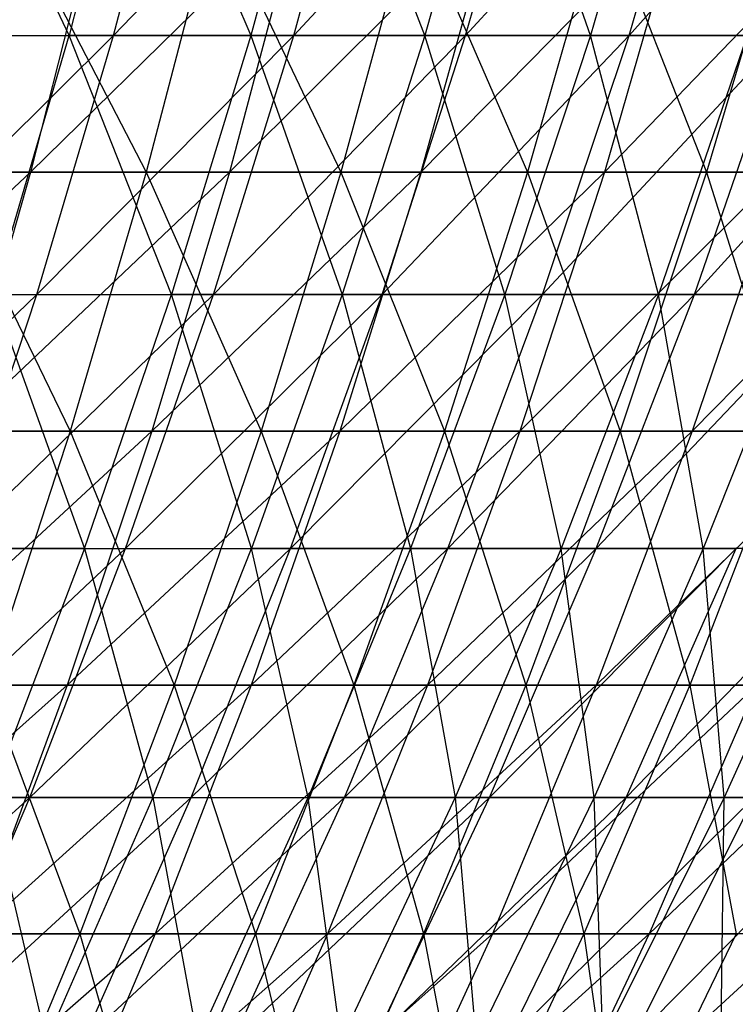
# Model space of a CAD drawing. Extents: x -125 to 125, y -143 to 0.
# Tile 171 of 256: x 35.29 to 41.63, y -113.5 to -104.77. Entities that reach past the tile are written whole.
import ezdxf

# ---------------------------------------------------------------- set-up
doc = ezdxf.new("R2010")
doc.units = 0
doc.header["$LTSCALE"] = 25.4
doc.layers.get('0').update_dxf_attribs({"linetype": 'CONTINUOUS'})

# ---------------------------------------------------------------- blocks, each defined once
blk = doc.blocks.new('NL2500027000_STL_3')
at = {"color": 0}
for p, q in [((35.7277, -104.9114, 37.717), (34.625, -102.577, 39.904)), ((35.7277, -104.9114, 37.717), (34.625, -102.577, 39.904)), ((36.3327, -102.577, 38.3557), (35.7277, -104.9114, 37.717)), ((36.3327, -102.577, 38.3557), (35.7277, -104.9114, 37.717)), ((36.1227, -104.9114, -37.3389), (36.7344, -102.577, -37.9711)), ((36.1227, -104.9114, -37.3389), (36.7344, -102.577, -37.9711)), ((36.1227, -104.9114, -37.3389), (38.3557, -102.577, -36.3327)), ((36.1227, -104.9114, -37.3389), (38.3557, -102.577, -36.3327)), ((36.3327, -102.577, 38.3557), (37.3389, -104.9114, 36.1227)), ((36.3327, -102.577, 38.3557), (37.3389, -104.9114, 36.1227)), ((37.9711, -102.577, 36.7344), (37.3389, -104.9114, 36.1227)), ((37.9711, -102.577, 36.7344), (37.3389, -104.9114, 36.1227)), ((37.717, -104.9114, -35.7277), (38.3557, -102.577, -36.3327)), ((37.717, -104.9114, -35.7277), (38.3557, -102.577, -36.3327)), ((37.717, -104.9114, -35.7277), (39.904, -102.577, -34.625)), ((37.717, -104.9114, -35.7277), (39.904, -102.577, -34.625)), ((38.879, -104.9114, 34.4596), (37.9711, -102.577, 36.7344)), ((38.879, -104.9114, 34.4596), (37.9711, -102.577, 36.7344)), ((39.5373, -102.577, 35.0431), (38.879, -104.9114, 34.4596)), ((39.5373, -102.577, 35.0431), (38.879, -104.9114, 34.4596)), ((39.2395, -104.9114, -34.0485), (39.904, -102.577, -34.625)), ((39.2395, -104.9114, -34.0485), (39.904, -102.577, -34.625)), ((39.2395, -104.9114, -34.0485), (41.3763, -102.577, -32.8515)), ((39.2395, -104.9114, -34.0485), (41.3763, -102.577, -32.8515)), ((40.3451, -104.9114, 32.731), (39.5373, -102.577, 35.0431)), ((40.3451, -104.9114, 32.731), (39.5373, -102.577, 35.0431)), ((41.0283, -102.577, 33.2852), (40.3451, -104.9114, 32.731)), ((41.0283, -102.577, 33.2852), (40.3451, -104.9114, 32.731)), ((40.6874, -104.9114, -32.3045), (41.3763, -102.577, -32.8515)), ((40.6874, -104.9114, -32.3045), (41.3763, -102.577, -32.8515)), ((40.6874, -104.9114, -32.3045), (42.7699, -102.577, -31.0154)), ((40.6874, -104.9114, -32.3045), (42.7699, -102.577, -31.0154)), ((35.2017, -103.7852, 43.8597), (36.4105, -106.1221, 41.6404)), ((35.2017, -103.7852, 43.8597), (36.4105, -106.1221, 41.6404)), ((35.9788, -103.7852, -43.2245), (35.3871, -106.1221, -42.5136)), ((35.9788, -103.7852, -43.2245), (35.3871, -106.1221, -42.5136)), ((37.769, -103.7852, -41.6693), (35.3871, -106.1221, -42.5136)), ((37.769, -103.7852, -41.6693), (35.3871, -106.1221, -42.5136)), ((37.0194, -103.7852, 42.3367), (36.4105, -106.1221, 41.6404)), ((37.0194, -103.7852, 42.3367), (36.4105, -106.1221, 41.6404)), ((37.0194, -103.7852, 42.3367), (38.1336, -106.1221, 40.0684)), ((37.0194, -103.7852, 42.3367), (38.1336, -106.1221, 40.0684)), ((37.769, -103.7852, -41.6693), (37.1478, -106.1221, -40.984)), ((37.769, -103.7852, -41.6693), (37.1478, -106.1221, -40.984)), ((39.4921, -103.7852, -40.0401), (37.1478, -106.1221, -40.984)), ((39.4921, -103.7852, -40.0401), (37.1478, -106.1221, -40.984)), ((38.7713, -103.7852, 40.7385), (38.1336, -106.1221, 40.0684)), ((38.7713, -103.7852, 40.7385), (38.1336, -106.1221, 40.0684)), ((38.7713, -103.7852, 40.7385), (39.7888, -106.1221, 38.4252)), ((38.7713, -103.7852, 40.7385), (39.7888, -106.1221, 38.4252)), ((39.4921, -103.7852, -40.0401), (38.8426, -106.1221, -39.3815)), ((39.4921, -103.7852, -40.0401), (38.8426, -106.1221, -39.3815)), ((41.1449, -103.7852, -38.3396), (38.8426, -106.1221, -39.3815)), ((41.1449, -103.7852, -38.3396), (38.8426, -106.1221, -39.3815)), ((40.4542, -103.7852, 39.0678), (39.7888, -106.1221, 38.4252)), ((40.4542, -103.7852, 39.0678), (39.7888, -106.1221, 38.4252)), ((40.4542, -103.7852, 39.0678), (41.3733, -106.1221, 36.7137)), ((40.4542, -103.7852, 39.0678), (41.3733, -106.1221, 36.7137)), ((41.1449, -103.7852, -38.3396), (40.4682, -106.1221, -37.7091)), ((41.1449, -103.7852, -38.3396), (40.4682, -106.1221, -37.7091)), ((42.7246, -103.7852, -36.571), (40.4682, -106.1221, -37.7091)), ((42.7246, -103.7852, -36.571), (40.4682, -106.1221, -37.7091)), ((42.0652, -103.7852, 37.3277), (41.3733, -106.1221, 36.7137)), ((42.0652, -103.7852, 37.3277), (41.3733, -106.1221, 36.7137)), ((33.8112, -107.2065, -38.1474), (36.1227, -104.9114, -37.3389)), ((33.8112, -107.2065, -38.1474), (36.1227, -104.9114, -37.3389)), ((34.0485, -104.9114, 39.2395), (35.7277, -104.9114, 37.717)), ((34.0485, -104.9114, 39.2395), (35.7277, -104.9114, 37.717)), ((34.4596, -104.9114, -38.879), (36.1227, -104.9114, -37.3389)), ((34.4596, -104.9114, -38.879), (36.1227, -104.9114, -37.3389)), ((35.0554, -107.2065, 37.0073), (35.7277, -104.9114, 37.717)), ((35.0554, -107.2065, 37.0073), (35.7277, -104.9114, 37.717)), ((35.443, -107.2065, -36.6363), (36.1227, -104.9114, -37.3389)), ((35.443, -107.2065, -36.6363), (36.1227, -104.9114, -37.3389)), ((35.443, -107.2065, -36.6363), (37.717, -104.9114, -35.7277)), ((35.443, -107.2065, -36.6363), (37.717, -104.9114, -35.7277)), ((37.3389, -104.9114, 36.1227), (35.7277, -104.9114, 37.717)), ((37.3389, -104.9114, 36.1227), (35.7277, -104.9114, 37.717)), ((36.6363, -107.2065, 35.443), (35.7277, -104.9114, 37.717)), ((36.6363, -107.2065, 35.443), (35.7277, -104.9114, 37.717)), ((36.1227, -104.9114, -37.3389), (37.717, -104.9114, -35.7277)), ((36.1227, -104.9114, -37.3389), (37.717, -104.9114, -35.7277)), ((37.3389, -104.9114, 36.1227), (36.6363, -107.2065, 35.443)), ((37.3389, -104.9114, 36.1227), (36.6363, -107.2065, 35.443)), ((37.0073, -107.2065, -35.0554), (37.717, -104.9114, -35.7277)), ((37.0073, -107.2065, -35.0554), (37.717, -104.9114, -35.7277)), ((37.0073, -107.2065, -35.0554), (39.2395, -104.9114, -34.0485)), ((37.0073, -107.2065, -35.0554), (39.2395, -104.9114, -34.0485)), ((37.3389, -104.9114, 36.1227), (38.1474, -107.2065, 33.8112)), ((38.879, -104.9114, 34.4596), (37.3389, -104.9114, 36.1227)), ((38.879, -104.9114, 34.4596), (37.3389, -104.9114, 36.1227)), ((37.3389, -104.9114, 36.1227), (38.1474, -107.2065, 33.8112)), ((37.717, -104.9114, -35.7277), (39.2395, -104.9114, -34.0485)), ((37.717, -104.9114, -35.7277), (39.2395, -104.9114, -34.0485)), ((38.879, -104.9114, 34.4596), (38.1474, -107.2065, 33.8112)), ((38.879, -104.9114, 34.4596), (38.1474, -107.2065, 33.8112)), ((38.5012, -107.2065, -33.4078), (39.2395, -104.9114, -34.0485)), ((38.5012, -107.2065, -33.4078), (39.2395, -104.9114, -34.0485)), ((38.5012, -107.2065, -33.4078), (40.6874, -104.9114, -32.3045)), ((38.5012, -107.2065, -33.4078), (40.6874, -104.9114, -32.3045)), ((40.3451, -104.9114, 32.731), (38.879, -104.9114, 34.4596)), ((40.3451, -104.9114, 32.731), (38.879, -104.9114, 34.4596)), ((39.5859, -107.2065, 32.1151), (38.879, -104.9114, 34.4596)), ((39.5859, -107.2065, 32.1151), (38.879, -104.9114, 34.4596)), ((39.2395, -104.9114, -34.0485), (40.6874, -104.9114, -32.3045)), ((39.2395, -104.9114, -34.0485), (40.6874, -104.9114, -32.3045)), ((40.3451, -104.9114, 32.731), (39.5859, -107.2065, 32.1151)), ((40.3451, -104.9114, 32.731), (39.5859, -107.2065, 32.1151)), ((39.9218, -107.2065, -31.6966), (40.6874, -104.9114, -32.3045)), ((39.9218, -107.2065, -31.6966), (40.6874, -104.9114, -32.3045)), ((39.9218, -107.2065, -31.6966), (42.0578, -104.9114, -30.499)), ((39.9218, -107.2065, -31.6966), (42.0578, -104.9114, -30.499)), ((41.7344, -104.9114, 30.94), (40.3451, -104.9114, 32.731)), ((41.7344, -104.9114, 30.94), (40.3451, -104.9114, 32.731)), ((40.9491, -107.2065, 30.3578), (40.3451, -104.9114, 32.731)), ((40.9491, -107.2065, 30.3578), (40.3451, -104.9114, 32.731)), ((40.6874, -104.9114, -32.3045), (42.0578, -104.9114, -30.499)), ((40.6874, -104.9114, -32.3045), (42.0578, -104.9114, -30.499)), ((41.7344, -104.9114, 30.94), (40.9491, -107.2065, 30.3578)), ((41.7344, -104.9114, 30.94), (40.9491, -107.2065, 30.3578)), ((41.2663, -107.2065, -29.9251), (42.0578, -104.9114, -30.499)), ((41.2663, -107.2065, -29.9251), (42.0578, -104.9114, -30.499)), ((41.2663, -107.2065, -29.9251), (43.3481, -104.9114, -28.6354)), ((41.2663, -107.2065, -29.9251), (43.3481, -104.9114, -28.6354)), ((35.3871, -106.1221, -42.5136), (32.9432, -108.4183, -43.1552)), ((35.3871, -106.1221, -42.5136), (32.9432, -108.4183, -43.1552)), ((35.3871, -106.1221, -42.5136), (33.5634, -106.1221, -43.9676)), ((35.3871, -106.1221, -42.5136), (33.5634, -106.1221, -43.9676)), ((34.6228, -106.1221, 43.1383), (36.4105, -106.1221, 41.6404)), ((34.6228, -106.1221, 43.1383), (36.4105, -106.1221, 41.6404)), ((34.6228, -106.1221, 43.1383), (35.7378, -108.4183, 40.871)), ((34.6228, -106.1221, 43.1383), (35.7378, -108.4183, 40.871)), ((35.3871, -106.1221, -42.5136), (34.7332, -108.4183, -41.7281)), ((35.3871, -106.1221, -42.5136), (34.7332, -108.4183, -41.7281)), ((37.1478, -106.1221, -40.984), (34.7332, -108.4183, -41.7281)), ((37.1478, -106.1221, -40.984), (34.7332, -108.4183, -41.7281)), ((37.1478, -106.1221, -40.984), (35.3871, -106.1221, -42.5136)), ((37.1478, -106.1221, -40.984), (35.3871, -106.1221, -42.5136)), ((36.4105, -106.1221, 41.6404), (35.7378, -108.4183, 40.871)), ((36.4105, -106.1221, 41.6404), (35.7378, -108.4183, 40.871)), ((36.4105, -106.1221, 41.6404), (38.1336, -106.1221, 40.0684)), ((36.4105, -106.1221, 41.6404), (38.1336, -106.1221, 40.0684)), ((36.4105, -106.1221, 41.6404), (37.429, -108.4183, 39.3281)), ((36.4105, -106.1221, 41.6404), (37.429, -108.4183, 39.3281)), ((37.1478, -106.1221, -40.984), (36.4615, -108.4183, -40.2267)), ((37.1478, -106.1221, -40.984), (36.4615, -108.4183, -40.2267)), ((38.8426, -106.1221, -39.3815), (36.4615, -108.4183, -40.2267)), ((38.8426, -106.1221, -39.3815), (36.4615, -108.4183, -40.2267)), ((38.8426, -106.1221, -39.3815), (37.1478, -106.1221, -40.984)), ((38.8426, -106.1221, -39.3815), (37.1478, -106.1221, -40.984)), ((38.1336, -106.1221, 40.0684), (37.429, -108.4183, 39.3281)), ((38.1336, -106.1221, 40.0684), (37.429, -108.4183, 39.3281)), ((38.8426, -106.1221, -39.3815), (38.1249, -108.4183, -38.6539)), ((38.8426, -106.1221, -39.3815), (38.1249, -108.4183, -38.6539)), ((40.4682, -106.1221, -37.7091), (38.1249, -108.4183, -38.6539)), ((40.4682, -106.1221, -37.7091), (38.1249, -108.4183, -38.6539)), ((38.1336, -106.1221, 40.0684), (39.7888, -106.1221, 38.4252)), ((38.1336, -106.1221, 40.0684), (39.7888, -106.1221, 38.4252)), ((38.1336, -106.1221, 40.0684), (39.0537, -108.4183, 37.7153)), ((38.1336, -106.1221, 40.0684), (39.0537, -108.4183, 37.7153)), ((40.4682, -106.1221, -37.7091), (38.8426, -106.1221, -39.3815)), ((40.4682, -106.1221, -37.7091), (38.8426, -106.1221, -39.3815)), ((39.7888, -106.1221, 38.4252), (39.0537, -108.4183, 37.7153)), ((39.7888, -106.1221, 38.4252), (39.0537, -108.4183, 37.7153)), ((40.4682, -106.1221, -37.7091), (39.7205, -108.4183, -37.0123)), ((40.4682, -106.1221, -37.7091), (39.7205, -108.4183, -37.0123)), ((42.0219, -106.1221, -35.9695), (39.7205, -108.4183, -37.0123)), ((42.0219, -106.1221, -35.9695), (39.7205, -108.4183, -37.0123)), ((39.7888, -106.1221, 38.4252), (41.3733, -106.1221, 36.7137)), ((39.7888, -106.1221, 38.4252), (41.3733, -106.1221, 36.7137)), ((39.7888, -106.1221, 38.4252), (40.6089, -108.4183, 36.0354)), ((39.7888, -106.1221, 38.4252), (40.6089, -108.4183, 36.0354)), ((42.0219, -106.1221, -35.9695), (40.4682, -106.1221, -37.7091)), ((42.0219, -106.1221, -35.9695), (40.4682, -106.1221, -37.7091)), ((41.3733, -106.1221, 36.7137), (40.6089, -108.4183, 36.0354)), ((41.3733, -106.1221, 36.7137), (40.6089, -108.4183, 36.0354)), ((42.0219, -106.1221, -35.9695), (41.2455, -108.4183, -35.3049)), ((42.0219, -106.1221, -35.9695), (41.2455, -108.4183, -35.3049)), ((43.5009, -106.1221, -34.1661), (41.2455, -108.4183, -35.3049)), ((43.5009, -106.1221, -34.1661), (41.2455, -108.4183, -35.3049)), ((41.3733, -106.1221, 36.7137), (42.8843, -106.1221, 34.9369)), ((41.3733, -106.1221, 36.7137), (42.8843, -106.1221, 34.9369)), ((41.3733, -106.1221, 36.7137), (42.0919, -108.4183, 34.2914)), ((41.3733, -106.1221, 36.7137), (42.0919, -108.4183, 34.2914)), ((33.099, -109.4583, -37.3439), (35.443, -107.2065, -36.6363)), ((33.099, -109.4583, -37.3439), (35.443, -107.2065, -36.6363)), ((33.8112, -107.2065, -38.1474), (35.443, -107.2065, -36.6363)), ((33.8112, -107.2065, -38.1474), (35.443, -107.2065, -36.6363)), ((34.6964, -109.4583, -35.8646), (35.443, -107.2065, -36.6363)), ((34.6964, -109.4583, -35.8646), (35.443, -107.2065, -36.6363)), ((34.6964, -109.4583, -35.8646), (37.0073, -107.2065, -35.0554)), ((34.6964, -109.4583, -35.8646), (37.0073, -107.2065, -35.0554)), ((35.0554, -107.2065, 37.0073), (35.8646, -109.4583, 34.6964)), ((35.0554, -107.2065, 37.0073), (35.8646, -109.4583, 34.6964)), ((35.0554, -107.2065, 37.0073), (36.6363, -107.2065, 35.443)), ((35.0554, -107.2065, 37.0073), (36.6363, -107.2065, 35.443)), ((35.443, -107.2065, -36.6363), (37.0073, -107.2065, -35.0554)), ((35.443, -107.2065, -36.6363), (37.0073, -107.2065, -35.0554)), ((35.8646, -109.4583, 34.6964), (36.6363, -107.2065, 35.443)), ((35.8646, -109.4583, 34.6964), (36.6363, -107.2065, 35.443)), ((36.2278, -109.4583, -34.317), (37.0073, -107.2065, -35.0554)), ((36.2278, -109.4583, -34.317), (37.0073, -107.2065, -35.0554)), ((36.2278, -109.4583, -34.317), (38.5012, -107.2065, -33.4078)), ((36.2278, -109.4583, -34.317), (38.5012, -107.2065, -33.4078)), ((38.1474, -107.2065, 33.8112), (36.6363, -107.2065, 35.443)), ((38.1474, -107.2065, 33.8112), (36.6363, -107.2065, 35.443)), ((37.3439, -109.4583, 33.099), (36.6363, -107.2065, 35.443)), ((37.3439, -109.4583, 33.099), (36.6363, -107.2065, 35.443)), ((37.0073, -107.2065, -35.0554), (38.5012, -107.2065, -33.4078)), ((37.0073, -107.2065, -35.0554), (38.5012, -107.2065, -33.4078)), ((38.1474, -107.2065, 33.8112), (37.3439, -109.4583, 33.099)), ((38.1474, -107.2065, 33.8112), (37.3439, -109.4583, 33.099)), ((37.6902, -109.4583, -32.7041), (38.5012, -107.2065, -33.4078)), ((37.6902, -109.4583, -32.7041), (38.5012, -107.2065, -33.4078)), ((37.6902, -109.4583, -32.7041), (39.9218, -107.2065, -31.6966)), ((37.6902, -109.4583, -32.7041), (39.9218, -107.2065, -31.6966)), ((38.1474, -107.2065, 33.8112), (38.7521, -109.4583, 31.4386)), ((39.5859, -107.2065, 32.1151), (38.1474, -107.2065, 33.8112)), ((39.5859, -107.2065, 32.1151), (38.1474, -107.2065, 33.8112)), ((38.1474, -107.2065, 33.8112), (38.7521, -109.4583, 31.4386)), ((38.5012, -107.2065, -33.4078), (39.9218, -107.2065, -31.6966)), ((38.5012, -107.2065, -33.4078), (39.9218, -107.2065, -31.6966)), ((39.5859, -107.2065, 32.1151), (38.7521, -109.4583, 31.4386)), ((39.5859, -107.2065, 32.1151), (38.7521, -109.4583, 31.4386)), ((39.0808, -109.4583, -31.029), (39.9218, -107.2065, -31.6966)), ((39.0808, -109.4583, -31.029), (39.9218, -107.2065, -31.6966)), ((39.0808, -109.4583, -31.029), (41.2663, -107.2065, -29.9251)), ((39.0808, -109.4583, -31.029), (41.2663, -107.2065, -29.9251)), ((40.9491, -107.2065, 30.3578), (39.5859, -107.2065, 32.1151)), ((40.9491, -107.2065, 30.3578), (39.5859, -107.2065, 32.1151)), ((40.0865, -109.4583, 29.7183), (39.5859, -107.2065, 32.1151)), ((40.0865, -109.4583, 29.7183), (39.5859, -107.2065, 32.1151)), ((39.9218, -107.2065, -31.6966), (41.2663, -107.2065, -29.9251)), ((39.9218, -107.2065, -31.6966), (41.2663, -107.2065, -29.9251)), ((40.9491, -107.2065, 30.3578), (40.0865, -109.4583, 29.7183)), ((40.9491, -107.2065, 30.3578), (40.0865, -109.4583, 29.7183)), ((40.3971, -109.4583, -29.2947), (41.2663, -107.2065, -29.9251)), ((40.3971, -109.4583, -29.2947), (41.2663, -107.2065, -29.9251)), ((40.3971, -109.4583, -29.2947), (42.5324, -107.2065, -28.0966)), ((40.3971, -109.4583, -29.2947), (42.5324, -107.2065, -28.0966)), ((42.2343, -107.2065, 28.5427), (40.9491, -107.2065, 30.3578)), ((42.2343, -107.2065, 28.5427), (40.9491, -107.2065, 30.3578)), ((41.3447, -109.4583, 27.9415), (40.9491, -107.2065, 30.3578)), ((41.3447, -109.4583, 27.9415), (40.9491, -107.2065, 30.3578)), ((41.2663, -107.2065, -29.9251), (42.5324, -107.2065, -28.0966)), ((41.2663, -107.2065, -29.9251), (42.5324, -107.2065, -28.0966)), ((42.2343, -107.2065, 28.5427), (41.3447, -109.4583, 27.9415)), ((42.2343, -107.2065, 28.5427), (41.3447, -109.4583, 27.9415)), ((33.983, -108.4183, 42.3413), (35.7378, -108.4183, 40.871)), ((33.983, -108.4183, 42.3413), (35.7378, -108.4183, 40.871)), ((36.4615, -108.4183, -40.2267), (34.0184, -110.6695, -40.8693)), ((36.4615, -108.4183, -40.2267), (34.0184, -110.6695, -40.8693)), ((36.4615, -108.4183, -40.2267), (34.7332, -108.4183, -41.7281)), ((36.4615, -108.4183, -40.2267), (34.7332, -108.4183, -41.7281)), ((35.7378, -108.4183, 40.871), (35.0023, -110.6695, 40.0299)), ((35.7378, -108.4183, 40.871), (35.0023, -110.6695, 40.0299)), ((36.4615, -108.4183, -40.2267), (35.7111, -110.6695, -39.3989)), ((36.4615, -108.4183, -40.2267), (35.7111, -110.6695, -39.3989)), ((38.1249, -108.4183, -38.6539), (35.7111, -110.6695, -39.3989)), ((38.1249, -108.4183, -38.6539), (35.7111, -110.6695, -39.3989)), ((35.7378, -108.4183, 40.871), (37.429, -108.4183, 39.3281)), ((35.7378, -108.4183, 40.871), (37.429, -108.4183, 39.3281)), ((35.7378, -108.4183, 40.871), (36.6587, -110.6695, 38.5188)), ((35.7378, -108.4183, 40.871), (36.6587, -110.6695, 38.5188)), ((38.1249, -108.4183, -38.6539), (36.4615, -108.4183, -40.2267)), ((38.1249, -108.4183, -38.6539), (36.4615, -108.4183, -40.2267)), ((37.429, -108.4183, 39.3281), (36.6587, -110.6695, 38.5188)), ((37.429, -108.4183, 39.3281), (36.6587, -110.6695, 38.5188)), ((38.1249, -108.4183, -38.6539), (37.3403, -110.6695, -37.8584)), ((38.1249, -108.4183, -38.6539), (37.3403, -110.6695, -37.8584)), ((39.7205, -108.4183, -37.0123), (37.3403, -110.6695, -37.8584)), ((39.7205, -108.4183, -37.0123), (37.3403, -110.6695, -37.8584)), ((37.429, -108.4183, 39.3281), (39.0537, -108.4183, 37.7153)), ((37.429, -108.4183, 39.3281), (39.0537, -108.4183, 37.7153)), ((37.429, -108.4183, 39.3281), (38.25, -110.6695, 36.9391)), ((37.429, -108.4183, 39.3281), (38.25, -110.6695, 36.9391)), ((39.7205, -108.4183, -37.0123), (38.1249, -108.4183, -38.6539)), ((39.7205, -108.4183, -37.0123), (38.1249, -108.4183, -38.6539)), ((39.0537, -108.4183, 37.7153), (38.25, -110.6695, 36.9391)), ((39.0537, -108.4183, 37.7153), (38.25, -110.6695, 36.9391)), ((39.7205, -108.4183, -37.0123), (38.9031, -110.6695, -36.2506)), ((39.7205, -108.4183, -37.0123), (38.9031, -110.6695, -36.2506)), ((41.2455, -108.4183, -35.3049), (38.9031, -110.6695, -36.2506)), ((41.2455, -108.4183, -35.3049), (38.9031, -110.6695, -36.2506)), ((39.0537, -108.4183, 37.7153), (40.6089, -108.4183, 36.0354)), ((39.0537, -108.4183, 37.7153), (40.6089, -108.4183, 36.0354)), ((39.0537, -108.4183, 37.7153), (39.7732, -110.6695, 35.2938)), ((39.0537, -108.4183, 37.7153), (39.7732, -110.6695, 35.2938)), ((41.2455, -108.4183, -35.3049), (39.7205, -108.4183, -37.0123)), ((41.2455, -108.4183, -35.3049), (39.7205, -108.4183, -37.0123)), ((40.6089, -108.4183, 36.0354), (39.7732, -110.6695, 35.2938)), ((40.6089, -108.4183, 36.0354), (39.7732, -110.6695, 35.2938)), ((41.2455, -108.4183, -35.3049), (40.3967, -110.6695, -34.5784)), ((41.2455, -108.4183, -35.3049), (40.3967, -110.6695, -34.5784)), ((42.6972, -108.4183, -33.5348), (40.3967, -110.6695, -34.5784)), ((42.6972, -108.4183, -33.5348), (40.3967, -110.6695, -34.5784)), ((40.6089, -108.4183, 36.0354), (42.0919, -108.4183, 34.2914)), ((40.6089, -108.4183, 36.0354), (42.0919, -108.4183, 34.2914)), ((40.6089, -108.4183, 36.0354), (41.2257, -110.6695, 33.5857)), ((40.6089, -108.4183, 36.0354), (41.2257, -110.6695, 33.5857)), ((42.0919, -108.4183, 34.2914), (41.2257, -110.6695, 33.5857)), ((42.0919, -108.4183, 34.2914), (41.2257, -110.6695, 33.5857)), ((42.6972, -108.4183, -33.5348), (41.2455, -108.4183, -35.3049)), ((42.6972, -108.4183, -33.5348), (41.2455, -108.4183, -35.3049)), ((33.8843, -111.6626, -35.0251), (36.2278, -109.4583, -34.317)), ((33.8843, -111.6626, -35.0251), (36.2278, -109.4583, -34.317)), ((35.8646, -109.4583, 34.6964), (34.317, -109.4583, 36.2278)), ((35.8646, -109.4583, 34.6964), (34.317, -109.4583, 36.2278)), ((34.6964, -109.4583, -35.8646), (36.2278, -109.4583, -34.317)), ((34.6964, -109.4583, -35.8646), (36.2278, -109.4583, -34.317)), ((35.8646, -109.4583, 34.6964), (35.0251, -111.6626, 33.8843)), ((35.8646, -109.4583, 34.6964), (35.0251, -111.6626, 33.8843)), ((35.3798, -111.6626, -33.5138), (36.2278, -109.4583, -34.317)), ((35.3798, -111.6626, -33.5138), (36.2278, -109.4583, -34.317)), ((35.3798, -111.6626, -33.5138), (37.6902, -109.4583, -32.7041)), ((35.3798, -111.6626, -33.5138), (37.6902, -109.4583, -32.7041)), ((35.8646, -109.4583, 34.6964), (36.4698, -111.6626, 32.3243)), ((35.8646, -109.4583, 34.6964), (36.4698, -111.6626, 32.3243)), ((35.8646, -109.4583, 34.6964), (37.3439, -109.4583, 33.099)), ((35.8646, -109.4583, 34.6964), (37.3439, -109.4583, 33.099)), ((36.2278, -109.4583, -34.317), (37.6902, -109.4583, -32.7041)), ((36.2278, -109.4583, -34.317), (37.6902, -109.4583, -32.7041)), ((36.4698, -111.6626, 32.3243), (37.3439, -109.4583, 33.099)), ((36.4698, -111.6626, 32.3243), (37.3439, -109.4583, 33.099)), ((36.808, -111.6626, -31.9386), (37.6902, -109.4583, -32.7041)), ((36.808, -111.6626, -31.9386), (37.6902, -109.4583, -32.7041)), ((36.808, -111.6626, -31.9386), (39.0808, -109.4583, -31.029)), ((36.808, -111.6626, -31.9386), (39.0808, -109.4583, -31.029)), ((38.7521, -109.4583, 31.4386), (37.3439, -109.4583, 33.099)), ((38.7521, -109.4583, 31.4386), (37.3439, -109.4583, 33.099)), ((37.8451, -111.6626, 30.7027), (37.3439, -109.4583, 33.099)), ((37.8451, -111.6626, 30.7027), (37.3439, -109.4583, 33.099)), ((37.6902, -109.4583, -32.7041), (39.0808, -109.4583, -31.029)), ((37.6902, -109.4583, -32.7041), (39.0808, -109.4583, -31.029)), ((38.7521, -109.4583, 31.4386), (37.8451, -111.6626, 30.7027)), ((38.7521, -109.4583, 31.4386), (37.8451, -111.6626, 30.7027)), ((38.1661, -111.6626, -30.3027), (39.0808, -109.4583, -31.029)), ((38.1661, -111.6626, -30.3027), (39.0808, -109.4583, -31.029)), ((38.1661, -111.6626, -30.3027), (40.3971, -109.4583, -29.2947)), ((38.1661, -111.6626, -30.3027), (40.3971, -109.4583, -29.2947)), ((38.7521, -109.4583, 31.4386), (39.1483, -111.6626, 29.0227)), ((40.0865, -109.4583, 29.7183), (38.7521, -109.4583, 31.4386)), ((40.0865, -109.4583, 29.7183), (38.7521, -109.4583, 31.4386)), ((38.7521, -109.4583, 31.4386), (39.1483, -111.6626, 29.0227)), ((39.0808, -109.4583, -31.029), (40.3971, -109.4583, -29.2947)), ((39.0808, -109.4583, -31.029), (40.3971, -109.4583, -29.2947)), ((40.0865, -109.4583, 29.7183), (39.1483, -111.6626, 29.0227)), ((40.0865, -109.4583, 29.7183), (39.1483, -111.6626, 29.0227)), ((39.4516, -111.6626, -28.6091), (40.3971, -109.4583, -29.2947)), ((39.4516, -111.6626, -28.6091), (40.3971, -109.4583, -29.2947)), ((39.4516, -111.6626, -28.6091), (41.6365, -109.4583, -27.5048)), ((39.4516, -111.6626, -28.6091), (41.6365, -109.4583, -27.5048)), ((41.3447, -109.4583, 27.9415), (40.0865, -109.4583, 29.7183)), ((41.3447, -109.4583, 27.9415), (40.0865, -109.4583, 29.7183)), ((40.377, -111.6626, 27.2875), (40.0865, -109.4583, 29.7183)), ((40.377, -111.6626, 27.2875), (40.0865, -109.4583, 29.7183)), ((41.3447, -109.4583, 27.9415), (40.377, -111.6626, 27.2875)), ((41.3447, -109.4583, 27.9415), (40.377, -111.6626, 27.2875)), ((40.3971, -109.4583, -29.2947), (41.6365, -109.4583, -27.5048)), ((40.3971, -109.4583, -29.2947), (41.6365, -109.4583, -27.5048)), ((40.662, -111.6626, -26.861), (41.6365, -109.4583, -27.5048)), ((40.662, -111.6626, -26.861), (41.6365, -109.4583, -27.5048)), ((40.662, -111.6626, -26.861), (42.7966, -109.4583, -25.6624)), ((40.662, -111.6626, -26.861), (42.7966, -109.4583, -25.6624)), ((42.5241, -109.4583, 26.1115), (41.3447, -109.4583, 27.9415)), ((42.5241, -109.4583, 26.1115), (41.3447, -109.4583, 27.9415)), ((41.5288, -111.6626, 25.5003), (41.3447, -109.4583, 27.9415)), ((41.5288, -111.6626, 25.5003), (41.3447, -109.4583, 27.9415)), ((42.5241, -109.4583, 26.1115), (41.5288, -111.6626, 25.5003)), ((42.5241, -109.4583, 26.1115), (41.5288, -111.6626, 25.5003)), ((35.7111, -110.6695, -39.3989), (33.244, -112.8721, -39.9389)), ((35.7111, -110.6695, -39.3989), (33.244, -112.8721, -39.9389)), ((35.7111, -110.6695, -39.3989), (34.0184, -110.6695, -40.8693)), ((35.7111, -110.6695, -39.3989), (34.0184, -110.6695, -40.8693)), ((35.7111, -110.6695, -39.3989), (34.8981, -112.8721, -38.5019)), ((35.7111, -110.6695, -39.3989), (34.8981, -112.8721, -38.5019)), ((37.3403, -110.6695, -37.8584), (34.8981, -112.8721, -38.5019)), ((37.3403, -110.6695, -37.8584), (34.8981, -112.8721, -38.5019)), ((35.0023, -110.6695, 40.0299), (36.6587, -110.6695, 38.5188)), ((35.0023, -110.6695, 40.0299), (36.6587, -110.6695, 38.5188)), ((35.0023, -110.6695, 40.0299), (35.8242, -112.8721, 37.6418)), ((35.0023, -110.6695, 40.0299), (35.8242, -112.8721, 37.6418)), ((37.3403, -110.6695, -37.8584), (35.7111, -110.6695, -39.3989)), ((37.3403, -110.6695, -37.8584), (35.7111, -110.6695, -39.3989)), ((36.6587, -110.6695, 38.5188), (35.8242, -112.8721, 37.6418)), ((36.6587, -110.6695, 38.5188), (35.8242, -112.8721, 37.6418)), ((37.3403, -110.6695, -37.8584), (36.4902, -112.8721, -36.9965)), ((37.3403, -110.6695, -37.8584), (36.4902, -112.8721, -36.9965)), ((38.9031, -110.6695, -36.2506), (36.4902, -112.8721, -36.9965)), ((38.9031, -110.6695, -36.2506), (36.4902, -112.8721, -36.9965)), ((36.6587, -110.6695, 38.5188), (38.25, -110.6695, 36.9391)), ((36.6587, -110.6695, 38.5188), (38.25, -110.6695, 36.9391)), ((36.6587, -110.6695, 38.5188), (37.3792, -112.8721, 36.0981)), ((36.6587, -110.6695, 38.5188), (37.3792, -112.8721, 36.0981)), ((38.9031, -110.6695, -36.2506), (37.3403, -110.6695, -37.8584)), ((38.9031, -110.6695, -36.2506), (37.3403, -110.6695, -37.8584)), ((38.25, -110.6695, 36.9391), (37.3792, -112.8721, 36.0981)), ((38.25, -110.6695, 36.9391), (37.3792, -112.8721, 36.0981)), ((38.9031, -110.6695, -36.2506), (38.0174, -112.8721, -35.4253)), ((38.9031, -110.6695, -36.2506), (38.0174, -112.8721, -35.4253)), ((40.3967, -110.6695, -34.5784), (38.0174, -112.8721, -35.4253)), ((40.3967, -110.6695, -34.5784), (38.0174, -112.8721, -35.4253)), ((38.25, -110.6695, 36.9391), (39.7732, -110.6695, 35.2938)), ((38.25, -110.6695, 36.9391), (39.7732, -110.6695, 35.2938)), ((38.25, -110.6695, 36.9391), (38.8677, -112.8721, 34.4903)), ((38.25, -110.6695, 36.9391), (38.8677, -112.8721, 34.4903)), ((39.7732, -110.6695, 35.2938), (38.8677, -112.8721, 34.4903)), ((39.7732, -110.6695, 35.2938), (38.8677, -112.8721, 34.4903)), ((40.3967, -110.6695, -34.5784), (38.9031, -110.6695, -36.2506)), ((40.3967, -110.6695, -34.5784), (38.9031, -110.6695, -36.2506)), ((40.3967, -110.6695, -34.5784), (39.477, -112.8721, -33.7912)), ((40.3967, -110.6695, -34.5784), (39.477, -112.8721, -33.7912)), ((41.8185, -110.6695, -32.8447), (39.477, -112.8721, -33.7912)), ((41.8185, -110.6695, -32.8447), (39.477, -112.8721, -33.7912)), ((39.7732, -110.6695, 35.2938), (41.2257, -110.6695, 33.5857)), ((39.7732, -110.6695, 35.2938), (41.2257, -110.6695, 33.5857)), ((39.7732, -110.6695, 35.2938), (40.2871, -112.8721, 32.8211)), ((39.7732, -110.6695, 35.2938), (40.2871, -112.8721, 32.8211)), ((41.2257, -110.6695, 33.5857), (40.2871, -112.8721, 32.8211)), ((41.2257, -110.6695, 33.5857), (40.2871, -112.8721, 32.8211)), ((41.8185, -110.6695, -32.8447), (40.3967, -110.6695, -34.5784)), ((41.8185, -110.6695, -32.8447), (40.3967, -110.6695, -34.5784)), ((41.8185, -110.6695, -32.8447), (40.8664, -112.8721, -32.0969)), ((41.8185, -110.6695, -32.8447), (40.8664, -112.8721, -32.0969)), ((43.1659, -110.6695, -31.0525), (40.8664, -112.8721, -32.0969)), ((43.1659, -110.6695, -31.0525), (40.8664, -112.8721, -32.0969)), ((41.2257, -110.6695, 33.5857), (42.6049, -110.6695, 31.8179)), ((41.2257, -110.6695, 33.5857), (42.6049, -110.6695, 31.8179)), ((41.2257, -110.6695, 33.5857), (41.6349, -112.8721, 31.0935)), ((41.2257, -110.6695, 33.5857), (41.6349, -112.8721, 31.0935)), ((33.0082, -113.8156, -34.1195), (35.3798, -111.6626, -33.5138)), ((33.0082, -113.8156, -34.1195), (35.3798, -111.6626, -33.5138)), ((33.8843, -111.6626, -35.0251), (35.3798, -111.6626, -33.5138)), ((33.8843, -111.6626, -35.0251), (35.3798, -111.6626, -33.5138)), ((34.465, -113.8156, -32.6472), (35.3798, -111.6626, -33.5138)), ((34.465, -113.8156, -32.6472), (35.3798, -111.6626, -33.5138)), ((34.465, -113.8156, -32.6472), (36.808, -111.6626, -31.9386)), ((34.465, -113.8156, -32.6472), (36.808, -111.6626, -31.9386)), ((36.4698, -111.6626, 32.3243), (35.0251, -111.6626, 33.8843)), ((36.4698, -111.6626, 32.3243), (35.0251, -111.6626, 33.8843)), ((35.5268, -113.8156, 31.4885), (35.0251, -111.6626, 33.8843)), ((35.5268, -113.8156, 31.4885), (35.0251, -111.6626, 33.8843)), ((35.3798, -111.6626, -33.5138), (36.808, -111.6626, -31.9386)), ((35.3798, -111.6626, -33.5138), (36.808, -111.6626, -31.9386)), ((36.4698, -111.6626, 32.3243), (35.5268, -113.8156, 31.4885)), ((36.4698, -111.6626, 32.3243), (35.5268, -113.8156, 31.4885)), ((35.8563, -113.8156, -31.1128), (36.808, -111.6626, -31.9386)), ((35.8563, -113.8156, -31.1128), (36.808, -111.6626, -31.9386)), ((35.8563, -113.8156, -31.1128), (38.1661, -111.6626, -30.3027)), ((35.8563, -113.8156, -31.1128), (38.1661, -111.6626, -30.3027)), ((36.4698, -111.6626, 32.3243), (36.8665, -113.8156, 29.9088)), ((36.4698, -111.6626, 32.3243), (36.8665, -113.8156, 29.9088)), ((36.4698, -111.6626, 32.3243), (37.8451, -111.6626, 30.7027)), ((36.4698, -111.6626, 32.3243), (37.8451, -111.6626, 30.7027)), ((36.808, -111.6626, -31.9386), (38.1661, -111.6626, -30.3027)), ((36.808, -111.6626, -31.9386), (38.1661, -111.6626, -30.3027)), ((36.8665, -113.8156, 29.9088), (37.8451, -111.6626, 30.7027)), ((36.8665, -113.8156, 29.9088), (37.8451, -111.6626, 30.7027)), ((37.1793, -113.8156, -29.5192), (38.1661, -111.6626, -30.3027)), ((37.1793, -113.8156, -29.5192), (38.1661, -111.6626, -30.3027)), ((37.1793, -113.8156, -29.5192), (39.4516, -111.6626, -28.6091)), ((37.1793, -113.8156, -29.5192), (39.4516, -111.6626, -28.6091)), ((39.1483, -111.6626, 29.0227), (37.8451, -111.6626, 30.7027)), ((39.1483, -111.6626, 29.0227), (37.8451, -111.6626, 30.7027)), ((38.136, -113.8156, 28.2723), (37.8451, -111.6626, 30.7027)), ((38.136, -113.8156, 28.2723), (37.8451, -111.6626, 30.7027)), ((39.1483, -111.6626, 29.0227), (38.136, -113.8156, 28.2723)), ((39.1483, -111.6626, 29.0227), (38.136, -113.8156, 28.2723)), ((38.1661, -111.6626, -30.3027), (39.4516, -111.6626, -28.6091)), ((38.1661, -111.6626, -30.3027), (39.4516, -111.6626, -28.6091)), ((38.4315, -113.8156, -27.8693), (39.4516, -111.6626, -28.6091)), ((38.4315, -113.8156, -27.8693), (39.4516, -111.6626, -28.6091)), ((38.4315, -113.8156, -27.8693), (40.662, -111.6626, -26.861)), ((38.4315, -113.8156, -27.8693), (40.662, -111.6626, -26.861)), ((39.1483, -111.6626, 29.0227), (39.3329, -113.8156, 26.5819)), ((40.377, -111.6626, 27.2875), (39.1483, -111.6626, 29.0227)), ((40.377, -111.6626, 27.2875), (39.1483, -111.6626, 29.0227)), ((39.1483, -111.6626, 29.0227), (39.3329, -113.8156, 26.5819)), ((40.377, -111.6626, 27.2875), (39.3329, -113.8156, 26.5819)), ((40.377, -111.6626, 27.2875), (39.3329, -113.8156, 26.5819)), ((39.4516, -111.6626, -28.6091), (40.662, -111.6626, -26.861)), ((39.4516, -111.6626, -28.6091), (40.662, -111.6626, -26.861)), ((39.6105, -113.8156, -26.1664), (40.662, -111.6626, -26.861)), ((39.6105, -113.8156, -26.1664), (40.662, -111.6626, -26.861)), ((39.6105, -113.8156, -26.1664), (41.7949, -111.6626, -25.0618)), ((39.6105, -113.8156, -26.1664), (41.7949, -111.6626, -25.0618)), ((41.5288, -111.6626, 25.5003), (40.377, -111.6626, 27.2875)), ((41.5288, -111.6626, 25.5003), (40.377, -111.6626, 27.2875)), ((40.455, -113.8156, 24.8409), (40.377, -111.6626, 27.2875)), ((40.455, -113.8156, 24.8409), (40.377, -111.6626, 27.2875)), ((41.5288, -111.6626, 25.5003), (40.455, -113.8156, 24.8409)), ((41.5288, -111.6626, 25.5003), (40.455, -113.8156, 24.8409)), ((40.662, -111.6626, -26.861), (41.7949, -111.6626, -25.0618)), ((40.662, -111.6626, -26.861), (41.7949, -111.6626, -25.0618)), ((40.7142, -113.8156, -24.4137), (41.7949, -111.6626, -25.0618)), ((40.7142, -113.8156, -24.4137), (41.7949, -111.6626, -25.0618)), ((40.7142, -113.8156, -24.4137), (42.8483, -111.6626, -23.2149)), ((40.7142, -113.8156, -24.4137), (42.8483, -111.6626, -23.2149)), ((41.5, -113.8156, 23.0527), (41.5288, -111.6626, 25.5003)), ((41.5, -113.8156, 23.0527), (41.5288, -111.6626, 25.5003)), ((42.6016, -111.6626, 23.6646), (41.5288, -111.6626, 25.5003)), ((42.6016, -111.6626, 23.6646), (41.5288, -111.6626, 25.5003)), ((36.4902, -112.8721, -36.9965), (34.0239, -115.022, -37.5374)), ((36.4902, -112.8721, -36.9965), (34.0239, -115.022, -37.5374)), ((34.2055, -112.8721, 39.1186), (35.8242, -112.8721, 37.6418)), ((34.2055, -112.8721, 39.1186), (35.8242, -112.8721, 37.6418)), ((36.4902, -112.8721, -36.9965), (34.8981, -112.8721, -38.5019)), ((36.4902, -112.8721, -36.9965), (34.8981, -112.8721, -38.5019)), ((35.8242, -112.8721, 37.6418), (34.9267, -115.022, 36.6989)), ((35.8242, -112.8721, 37.6418), (34.9267, -115.022, 36.6989)), ((36.4902, -112.8721, -36.9965), (35.5761, -115.022, -36.0697)), ((36.4902, -112.8721, -36.9965), (35.5761, -115.022, -36.0697)), ((38.0174, -112.8721, -35.4253), (35.5761, -115.022, -36.0697)), ((38.0174, -112.8721, -35.4253), (35.5761, -115.022, -36.0697)), ((35.8242, -112.8721, 37.6418), (37.3792, -112.8721, 36.0981)), ((35.8242, -112.8721, 37.6418), (37.3792, -112.8721, 36.0981)), ((35.8242, -112.8721, 37.6418), (36.4428, -115.022, 35.1938)), ((35.8242, -112.8721, 37.6418), (36.4428, -115.022, 35.1938)), ((37.3792, -112.8721, 36.0981), (36.4428, -115.022, 35.1938)), ((37.3792, -112.8721, 36.0981), (36.4428, -115.022, 35.1938)), ((38.0174, -112.8721, -35.4253), (36.4902, -112.8721, -36.9965)), ((38.0174, -112.8721, -35.4253), (36.4902, -112.8721, -36.9965)), ((38.0174, -112.8721, -35.4253), (37.065, -115.022, -34.5379)), ((38.0174, -112.8721, -35.4253), (37.065, -115.022, -34.5379)), ((39.477, -112.8721, -33.7912), (37.065, -115.022, -34.5379)), ((39.477, -112.8721, -33.7912), (37.065, -115.022, -34.5379)), ((37.3792, -112.8721, 36.0981), (38.8677, -112.8721, 34.4903)), ((37.3792, -112.8721, 36.0981), (38.8677, -112.8721, 34.4903)), ((37.3792, -112.8721, 36.0981), (37.894, -115.022, 33.6263)), ((37.3792, -112.8721, 36.0981), (37.894, -115.022, 33.6263)), ((38.8677, -112.8721, 34.4903), (37.894, -115.022, 33.6263)), ((38.8677, -112.8721, 34.4903), (37.894, -115.022, 33.6263)), ((39.477, -112.8721, -33.7912), (38.0174, -112.8721, -35.4253)), ((39.477, -112.8721, -33.7912), (38.0174, -112.8721, -35.4253)), ((39.477, -112.8721, -33.7912), (38.4881, -115.022, -32.9447)), ((39.477, -112.8721, -33.7912), (38.4881, -115.022, -32.9447)), ((40.8664, -112.8721, -32.0969), (38.4881, -115.022, -32.9447)), ((40.8664, -112.8721, -32.0969), (38.4881, -115.022, -32.9447)), ((38.8677, -112.8721, 34.4903), (40.2871, -112.8721, 32.8211)), ((38.8677, -112.8721, 34.4903), (40.2871, -112.8721, 32.8211)), ((38.8677, -112.8721, 34.4903), (39.2779, -115.022, 31.9989)), ((38.8677, -112.8721, 34.4903), (39.2779, -115.022, 31.9989)), ((40.2871, -112.8721, 32.8211), (39.2779, -115.022, 31.9989)), ((40.2871, -112.8721, 32.8211), (39.2779, -115.022, 31.9989)), ((40.8664, -112.8721, -32.0969), (39.477, -112.8721, -33.7912)), ((40.8664, -112.8721, -32.0969), (39.477, -112.8721, -33.7912)), ((40.8664, -112.8721, -32.0969), (39.8427, -115.022, -31.2928)), ((40.8664, -112.8721, -32.0969), (39.8427, -115.022, -31.2928)), ((42.1832, -112.8721, -30.3456), (39.8427, -115.022, -31.2928)), ((42.1832, -112.8721, -30.3456), (39.8427, -115.022, -31.2928)), ((40.2871, -112.8721, 32.8211), (41.6349, -112.8721, 31.0935)), ((40.2871, -112.8721, 32.8211), (41.6349, -112.8721, 31.0935)), ((40.2871, -112.8721, 32.8211), (40.5919, -115.022, 30.3146)), ((40.2871, -112.8721, 32.8211), (40.5919, -115.022, 30.3146)), ((41.6349, -112.8721, 31.0935), (40.5919, -115.022, 30.3146)), ((41.6349, -112.8721, 31.0935), (40.5919, -115.022, 30.3146)), ((42.1832, -112.8721, -30.3456), (40.8664, -112.8721, -32.0969)), ((42.1832, -112.8721, -30.3456), (40.8664, -112.8721, -32.0969))]:
    blk.add_line(p, q, dxfattribs=at)

msp = doc.modelspace()

# ---------------------------------------------------------------- block references
at = {"color": 253}
msp.add_blockref('NL2500027000_STL_3', (0, 0), dxfattribs=at)

doc.saveas('drawing.dxf')
